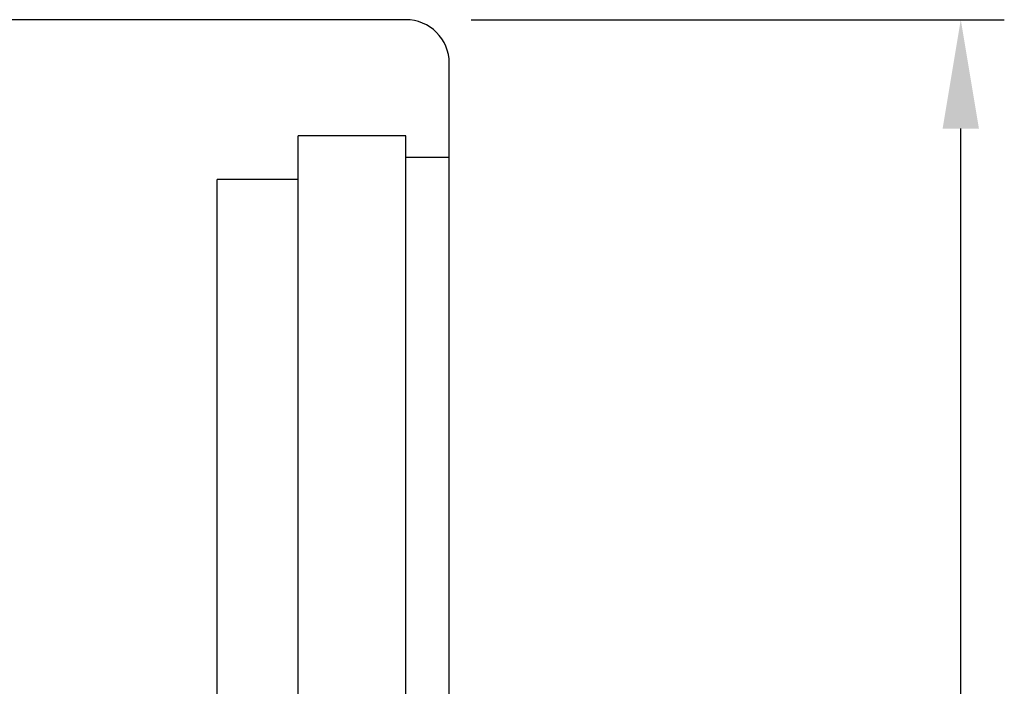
# Model space of a CAD drawing. Header units: millimetres. Extents: x 6 to 331, y 30 to 247.
# Tile 56 of 57: x 297 to 331, y 147 to 170. Entities that reach past the tile are written whole.
import ezdxf
from ezdxf.lldxf.tags import DXFTag

# ---------------------------------------------------------------- set-up
doc = ezdxf.new("R2010")
doc.units = ezdxf.units.MM
doc.header["$LTSCALE"] = 0.2
doc.layers.get('DEFPOINTS').update_dxf_attribs({"linetype": 'CONTINUOUS'})
doc.layers.add('layer 1', color=7, linetype='CONTINUOUS')
doc.styles.add('DIM-7', font='SIMPLEX.shx', dxfattribs={"width": 0.7, "bigfont": 'chineset.shx'})
tags = doc.linetypes.add('DASHED', pattern=[25.72, 12.86, -12.86]).pattern_tags.tags
tags[6:7] = [DXFTag(74, 4), DXFTag(75, 0), DXFTag(340, '0'), DXFTag(46, 0.0), DXFTag(50, 0.0), DXFTag(44, 0.0), DXFTag(45, 0.0)]
tags[4:5] = [DXFTag(74, 4), DXFTag(75, 0), DXFTag(340, '0'), DXFTag(46, 0.0), DXFTag(50, 0.0), DXFTag(44, 0.0), DXFTag(45, 0.0)]
doc.dimstyles.new('CNS', dxfattribs={"dimtxt": 3.5, "dimasz": 2.5, "dimexe": 1, "dimexo": 1.5, "dimgap": 0.09, "dimtad": 0, "dimdsep": 46, "dimtxsty": 'DIM-7', "dimcen": 0.09, "dimclrd": 1, "dimclre": 1, "dimclrt": 4, "dimadec": 0, "dimazin": 0, "dimtfac": 1, "dimtix": 1, "dimtmove": 2, "dimatfit": 3, "dimfxl": 1, "dimtvp": 0.971429, "dimtolj": 1, "dimarcsym": 0})

# ---------------------------------------------------------------- blocks, each defined once
blk = doc.blocks.new('*D6')
at = {"layer": 'DEFPOINTS', "color": 0, "transparency": 16777216}
for p in [(310.603, 170.407), (329.722, 170.407), (310.603, 80.407)]:
    blk.add_point(p, dxfattribs=at)
at = {"layer": 'layer 1', "lineweight": -2, "transparency": 16777216}
for p, q in [((312.853, 170.407), (331.222, 170.407)), ((329.722, 84.157), (329.722, 166.657)), ((312.853, 80.407), (331.222, 80.407))]:
    blk.add_line(p, q, dxfattribs=at)
at = {"layer": 'layer 1', "transparency": 16777216}
for points in [[(329.097, 166.657), (330.347, 166.657), (329.722, 170.407)], [(329.097, 84.157), (330.347, 84.157), (329.722, 80.407)]]:
    blk.add_solid(points, dxfattribs=at)
at = {"layer": 'layer 1', "transparency": 16777216, "insert": (325.897, 125.407), "char_height": 5.25, "attachment_point": 5, "rotation": 90, "style": 'DIM-7'}
blk.add_mtext('\\A1;%%C90', dxfattribs=at)

msp = doc.modelspace()

# ---------------------------------------------------------------- linework, layer by layer
at = {"layer": 'layer 1', "linetype": 'Continuous'}
for p, q in [((310.603, 170.407), (242.603, 170.407)), ((312.103, 81.907), (312.103, 168.907))]:
    msp.add_line(p, q, dxfattribs=at)
at = {"layer": 'layer 1', "linetype": 'DASHED'}
for p, q in [((310.603, 166.407), (306.903, 166.407)), ((306.903, 84.407), (306.903, 166.407)), ((310.603, 84.407), (310.603, 166.407)), ((312.103, 165.657), (310.603, 165.657)), ((306.903, 164.907), (304.103, 164.907)), ((304.103, 85.907), (304.103, 164.907))]:
    msp.add_line(p, q, dxfattribs=at)
at = {"layer": 'layer 1', "linetype": 'Continuous'}
msp.add_arc((310.603, 168.907), 1.5, 0, 90, dxfattribs=at)

# ---------------------------------------------------------------- dimensions: what is measured, and where the dimension line sits
at = {"layer": 'layer 1'}
dim = msp.add_linear_dim(base=(329.722, 170.407), p1=(310.603, 80.407), p2=(310.603, 170.407), angle=90, text='%%C<>', dimstyle='CNS', override={"dimscale": 1.5, "dimgap": 0.8, "dimtad": 1, "dimclrd": 256, "dimclre": 256, "dimclrt": 256, "dimadec": 2, "dimazin": 2, "dimtm": 1e-09, "dimtfac": 0.6, "dimtmove": 1, "dimatfit": 0}, dxfattribs=at)
dim.commit()
dim.dimension.update_dxf_attribs({"geometry": '*D6', "text_midpoint": (325.897, 125.407)})

doc.saveas('drawing.dxf')
